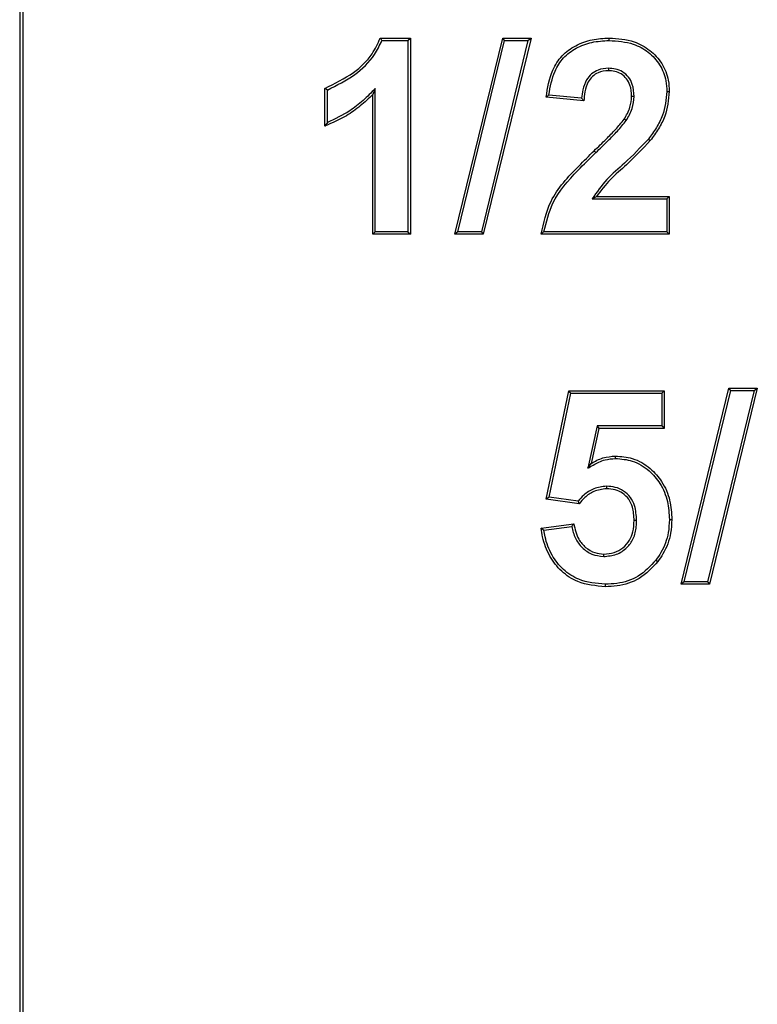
# Model space of a CAD drawing. Header units: inches. Extents: x 0.3 to 33.8, y 0.2 to 21.7.
# Tile 23 of 192: x 12.7991 to 12.8517, y 6.4267 to 6.497. Entities that reach past the tile are written whole.
import ezdxf

# ---------------------------------------------------------------- set-up
doc = ezdxf.new("R2010")
doc.units = ezdxf.units.IN
doc.header["$MEASUREMENT"] = 0

msp = doc.modelspace()

# ---------------------------------------------------------------- linework, layer by layer
at = {"color": 7, "linetype": 'Continuous', "lineweight": 25}
for p, q in [((12.799065, 6.545417), (12.799065, 6.320417)), ((12.799065, 6.545417), (12.799065, 6.320417)), ((12.799283, 6.545417), (12.799283, 6.320417)), ((12.824806, 6.495667), (12.826965, 6.495667)), ((12.824927, 6.495492), (12.82679, 6.495492)), ((12.82679, 6.495492), (12.826965, 6.495667)), ((12.82679, 6.495492), (12.82679, 6.481842)), ((12.826965, 6.495667), (12.826965, 6.481667)), ((12.83014, 6.481667), (12.833553, 6.495667)), ((12.830362, 6.481842), (12.83369, 6.495492)), ((12.835358, 6.495492), (12.832033, 6.481842)), ((12.83558, 6.495667), (12.83217, 6.481667)), ((12.83369, 6.495492), (12.833553, 6.495667)), ((12.833553, 6.495667), (12.83558, 6.495667)), ((12.83369, 6.495492), (12.835358, 6.495492)), ((12.835358, 6.495492), (12.83558, 6.495667)), ((12.841155, 6.495492), (12.841156, 6.495667)), ((12.8411, 6.493509), (12.8411, 6.493334)), ((12.820862, 6.489385), (12.820862, 6.492078)), ((12.821037, 6.489641), (12.821037, 6.491957)), ((12.824448, 6.492062), (12.824273, 6.491635)), ((12.824448, 6.481842), (12.824448, 6.492062)), ((12.824273, 6.481667), (12.824273, 6.491635)), ((12.83935, 6.49118), (12.836657, 6.491444)), ((12.839188, 6.491372), (12.836853, 6.491601)), ((12.842935, 6.491496), (12.84276, 6.491497)), ((12.845277, 6.491859), (12.845452, 6.491859)), ((12.842373, 6.489783), (12.842227, 6.489879)), ((12.843957, 6.488455), (12.844095, 6.488348)), ((12.840206, 6.487492), (12.840084, 6.487619)), ((12.839938, 6.484185), (12.84025, 6.48436)), ((12.84025, 6.48436), (12.845452, 6.48436)), ((12.845277, 6.484185), (12.845452, 6.48436)), ((12.845452, 6.48436), (12.845452, 6.481667)), ((12.839938, 6.484185), (12.845277, 6.484185)), ((12.845277, 6.484185), (12.845277, 6.481842)), ((12.824448, 6.481842), (12.824273, 6.481667)), ((12.826965, 6.481667), (12.824273, 6.481667)), ((12.82679, 6.481842), (12.824448, 6.481842)), ((12.82679, 6.481842), (12.826965, 6.481667)), ((12.830362, 6.481842), (12.83014, 6.481667)), ((12.83217, 6.481667), (12.83014, 6.481667)), ((12.832033, 6.481842), (12.830362, 6.481842)), ((12.832033, 6.481842), (12.83217, 6.481667)), ((12.845452, 6.481667), (12.836298, 6.481667)), ((12.845277, 6.481842), (12.836499, 6.481842)), ((12.845277, 6.481842), (12.845452, 6.481667)), ((12.836657, 6.462742), (12.838273, 6.470488)), ((12.836867, 6.462889), (12.838415, 6.470313)), ((12.838415, 6.470313), (12.838273, 6.470488)), ((12.838273, 6.470488), (12.845093, 6.470488)), ((12.838415, 6.470313), (12.844918, 6.470313)), ((12.844918, 6.470313), (12.845093, 6.470488)), ((12.844918, 6.470313), (12.844918, 6.467971)), ((12.845093, 6.470488), (12.845093, 6.467796)), ((12.846294, 6.456667), (12.849707, 6.470667)), ((12.846516, 6.456842), (12.849844, 6.470492)), ((12.851512, 6.470492), (12.848187, 6.456842)), ((12.851734, 6.470667), (12.848324, 6.456667)), ((12.849844, 6.470492), (12.849707, 6.470667)), ((12.849707, 6.470667), (12.851734, 6.470667)), ((12.849844, 6.470492), (12.851512, 6.470492)), ((12.851512, 6.470492), (12.851734, 6.470667)), ((12.840289, 6.467971), (12.839624, 6.464947)), ((12.840429, 6.467796), (12.83988, 6.465297)), ((12.844918, 6.467971), (12.840289, 6.467971)), ((12.840289, 6.467971), (12.840429, 6.467796)), ((12.845093, 6.467796), (12.840429, 6.467796)), ((12.844918, 6.467971), (12.845093, 6.467796)), ((12.839624, 6.464947), (12.83988, 6.465297)), ((12.841609, 6.465646), (12.841607, 6.465821)), ((12.840966, 6.463663), (12.840968, 6.463488)), ((12.836867, 6.462889), (12.836657, 6.462742)), ((12.839005, 6.462411), (12.836657, 6.462742)), ((12.838934, 6.462598), (12.836867, 6.462889)), ((12.843114, 6.461224), (12.842939, 6.461225)), ((12.845457, 6.461284), (12.845632, 6.461284)), ((12.836298, 6.460672), (12.838632, 6.460975)), ((12.836496, 6.460521), (12.838487, 6.46078)), ((12.840766, 6.458646), (12.840769, 6.458821)), ((12.8445, 6.458394), (12.844639, 6.458288)), ((12.846516, 6.456842), (12.846294, 6.456667)), ((12.848187, 6.456842), (12.846516, 6.456842)), ((12.848187, 6.456842), (12.848324, 6.456667)), ((12.84088, 6.456663), (12.840881, 6.456488)), ((12.848324, 6.456667), (12.846294, 6.456667))]:
    msp.add_line(p, q, dxfattribs=at)
at = {"color": 7, "linetype": 'Continuous', "lineweight": 25, "flags": 128}
msp.add_lwpolyline([(12.821037, 6.491957), (12.82095, 6.492017), (12.820862, 6.492078)], dxfattribs=at)
at = {"color": 7, "linetype": 'Continuous', "lineweight": 25}
for points, knots in [([(12.820862, 6.492078), (12.82156, 6.492419), (12.822823, 6.493038), (12.824196, 6.494322), (12.824631, 6.495283), (12.824806, 6.495667)], [0, 0, 0, 0, 0.425378, 0.769749, 1, 1, 1, 1]), ([(12.821037, 6.491957), (12.821707, 6.492293), (12.822971, 6.492929), (12.824317, 6.494198), (12.824764, 6.495147), (12.824927, 6.495492)], [0, 0, 0, 0, 0.417234, 0.788319, 1, 1, 1, 1]), ([(12.824927, 6.495492), (12.824906, 6.495522), (12.824866, 6.49558), (12.824826, 6.495638), (12.824806, 6.495667)], [0, 0, 0, 0, 0.5, 1, 1, 1, 1]), ([(12.836657, 6.491444), (12.836761, 6.492107), (12.836928, 6.493174), (12.837741, 6.494447), (12.838751, 6.495179), (12.839924, 6.495603), (12.84075, 6.495646), (12.841156, 6.495667)], [0, 0, 0, 0, 0.2891443, 0.4651037, 0.6413563, 0.8237298, 1, 1, 1, 1]), ([(12.836853, 6.491601), (12.836954, 6.492182), (12.83712, 6.493138), (12.837851, 6.494299), (12.838791, 6.494997), (12.839922, 6.495425), (12.840738, 6.49547), (12.841155, 6.495492)], [0, 0, 0, 0, 0.2717157, 0.4467177, 0.6220912, 0.8069852, 1, 1, 1, 1]), ([(12.841155, 6.495492), (12.841742, 6.495455), (12.842738, 6.495391), (12.84399, 6.494706), (12.844821, 6.493791), (12.845229, 6.492774), (12.845264, 6.492114), (12.845277, 6.491859)], [0, 0, 0, 0, 0.283085, 0.480774, 0.678358, 0.876064, 1, 1, 1, 1]), ([(12.841156, 6.495667), (12.841762, 6.495628), (12.842798, 6.49556), (12.844102, 6.494844), (12.844973, 6.493886), (12.845401, 6.492819), (12.845438, 6.492126), (12.845452, 6.491859)], [0, 0, 0, 0, 0.280239, 0.478628, 0.67692, 0.87533, 1, 1, 1, 1]), ([(12.8411, 6.493509), (12.840851, 6.493489), (12.840417, 6.493455), (12.839879, 6.493125), (12.839477, 6.49264), (12.839267, 6.492023), (12.839212, 6.491572), (12.839188, 6.491372)], [0, 0, 0, 0, 0.230349, 0.402355, 0.574282, 0.810911, 1, 1, 1, 1]), ([(12.842935, 6.491496), (12.842917, 6.491791), (12.842888, 6.492279), (12.842563, 6.49289), (12.842137, 6.493274), (12.841622, 6.493481), (12.841271, 6.4935), (12.8411, 6.493509)], [0, 0, 0, 0, 0.2845588, 0.4711383, 0.6584573, 0.8335535, 1, 1, 1, 1]), ([(12.8411, 6.493334), (12.840849, 6.493312), (12.840433, 6.493276), (12.839943, 6.492944), (12.839594, 6.492476), (12.839411, 6.491861), (12.839369, 6.491397), (12.83935, 6.49118)], [0, 0, 0, 0, 0.237088, 0.394716, 0.552283, 0.790185, 1, 1, 1, 1]), ([(12.84276, 6.491497), (12.842743, 6.491776), (12.842717, 6.492228), (12.842418, 6.492785), (12.842036, 6.493127), (12.841573, 6.49331), (12.841256, 6.493326), (12.8411, 6.493334)], [0, 0, 0, 0, 0.295557, 0.478191, 0.6616269, 0.8330547, 1, 1, 1, 1]), ([(12.824448, 6.492062), (12.824168, 6.491774), (12.823606, 6.491197), (12.822493, 6.490326), (12.821582, 6.489898), (12.821037, 6.489641)], [0, 0, 0, 0, 0.28591, 0.572569, 1, 1, 1, 1]), ([(12.824273, 6.491635), (12.823984, 6.491354), (12.823408, 6.490792), (12.822277, 6.49), (12.821384, 6.489612), (12.820862, 6.489385)], [0, 0, 0, 0, 0.292938, 0.586234, 1, 1, 1, 1]), ([(12.836853, 6.491601), (12.83682, 6.491574), (12.836755, 6.491522), (12.83669, 6.49147), (12.836657, 6.491444)], [0, 0, 0, 0, 0.5, 1, 1, 1, 1]), ([(12.839188, 6.491372), (12.839208, 6.491349), (12.839244, 6.491305), (12.839298, 6.491241), (12.839332, 6.491201), (12.83935, 6.49118)], [0, 0, 0, 0, 0.363255, 0.681627, 1, 1, 1, 1]), ([(12.842227, 6.489879), (12.842308, 6.490014), (12.842471, 6.490286), (12.842699, 6.490819), (12.842737, 6.491238), (12.84276, 6.491497)], [0, 0, 0, 0, 0.274938, 0.550635, 1, 1, 1, 1]), ([(12.842373, 6.489783), (12.842455, 6.489918), (12.842617, 6.49019), (12.842864, 6.490751), (12.842907, 6.491203), (12.842935, 6.491496)], [0, 0, 0, 0, 0.259928, 0.520489, 1, 1, 1, 1]), ([(12.845277, 6.491859), (12.845217, 6.491278), (12.845123, 6.490368), (12.84454, 6.489259), (12.844153, 6.488725), (12.843957, 6.488455)], [0, 0, 0, 0, 0.466315, 0.730039, 1, 1, 1, 1]), ([(12.845452, 6.491859), (12.84539, 6.491254), (12.845292, 6.490313), (12.844691, 6.48917), (12.844295, 6.488624), (12.844095, 6.488348)], [0, 0, 0, 0, 0.4709067, 0.7323924, 1, 1, 1, 1]), ([(12.840084, 6.487619), (12.840372, 6.487898), (12.840888, 6.4884), (12.841627, 6.489133), (12.842027, 6.48963), (12.842227, 6.489879)], [0, 0, 0, 0, 0.386409, 0.69258, 1, 1, 1, 1]), ([(12.821037, 6.489641), (12.821008, 6.489599), (12.82095, 6.489513), (12.820892, 6.489428), (12.820862, 6.489385)], [0, 0, 0, 0, 0.5, 1, 1, 1, 1]), ([(12.840206, 6.487492), (12.840494, 6.487772), (12.841014, 6.488278), (12.841762, 6.48902), (12.842169, 6.489528), (12.842373, 6.489783)], [0, 0, 0, 0, 0.381599, 0.69015, 1, 1, 1, 1]), ([(12.843957, 6.488455), (12.843402, 6.487867), (12.842457, 6.486863), (12.84093, 6.485615), (12.84027, 6.484664), (12.839938, 6.484185)], [0, 0, 0, 0, 0.412387, 0.703851, 1, 1, 1, 1]), ([(12.844095, 6.488348), (12.843541, 6.487759), (12.842631, 6.486794), (12.841205, 6.485605), (12.840569, 6.484776), (12.84025, 6.48436)], [0, 0, 0, 0, 0.436932, 0.717083, 1, 1, 1, 1]), ([(12.836298, 6.481667), (12.836478, 6.482473), (12.836893, 6.484338), (12.838589, 6.486156), (12.839717, 6.48726), (12.840084, 6.487619)], [0, 0, 0, 0, 0.339133, 0.785072, 1, 1, 1, 1]), ([(12.836499, 6.481842), (12.836666, 6.48254), (12.837066, 6.484203), (12.838648, 6.485965), (12.839775, 6.487071), (12.840206, 6.487492)], [0, 0, 0, 0, 0.308802, 0.736208, 1, 1, 1, 1]), ([(12.836499, 6.481842), (12.836466, 6.481813), (12.836398, 6.481755), (12.836332, 6.481697), (12.836298, 6.481667)], [0, 0, 0, 0, 0.5, 1, 1, 1, 1]), ([(12.839624, 6.464947), (12.839756, 6.465024), (12.840021, 6.465178), (12.840423, 6.465401), (12.840952, 6.465593), (12.841357, 6.465626), (12.841609, 6.465646)], [0, 0, 0, 0, 0.215425, 0.431007, 0.647069, 1, 1, 1, 1]), ([(12.83988, 6.465297), (12.840013, 6.465373), (12.840279, 6.465526), (12.840848, 6.465752), (12.841305, 6.465794), (12.841607, 6.465821)], [0, 0, 0, 0, 0.251837, 0.504321, 1, 1, 1, 1]), ([(12.841607, 6.465821), (12.842014, 6.465789), (12.842912, 6.465718), (12.844075, 6.46502), (12.844998, 6.463974), (12.845552, 6.462694), (12.845606, 6.461746), (12.845632, 6.461284)], [0, 0, 0, 0, 0.179758, 0.396266, 0.580483, 0.795045, 1, 1, 1, 1]), ([(12.841609, 6.465646), (12.842017, 6.465612), (12.842889, 6.46554), (12.844002, 6.464847), (12.844873, 6.46384), (12.845384, 6.462616), (12.845433, 6.461717), (12.845457, 6.461284)], [0, 0, 0, 0, 0.187588, 0.401002, 0.585044, 0.799746, 1, 1, 1, 1]), ([(12.840966, 6.463663), (12.840657, 6.463625), (12.840063, 6.463554), (12.839389, 6.463097), (12.839066, 6.462743), (12.838934, 6.462598)], [0, 0, 0, 0, 0.390342, 0.75013, 1, 1, 1, 1]), ([(12.840968, 6.463488), (12.840657, 6.463447), (12.840084, 6.463372), (12.83944, 6.462907), (12.839136, 6.462561), (12.839005, 6.462411)], [0, 0, 0, 0, 0.400642, 0.740167, 1, 1, 1, 1]), ([(12.843114, 6.461224), (12.843093, 6.461581), (12.843059, 6.46216), (12.842702, 6.462893), (12.84221, 6.463346), (12.841608, 6.463623), (12.841179, 6.46365), (12.840966, 6.463663)], [0, 0, 0, 0, 0.289909, 0.469913, 0.650942, 0.826837, 1, 1, 1, 1]), ([(12.842939, 6.461225), (12.842921, 6.461547), (12.842892, 6.462075), (12.842583, 6.462756), (12.842138, 6.463178), (12.841581, 6.463449), (12.841178, 6.463475), (12.840968, 6.463488)], [0, 0, 0, 0, 0.283418, 0.463778, 0.645709, 0.815569, 1, 1, 1, 1]), ([(12.838934, 6.462598), (12.838946, 6.462567), (12.838969, 6.462504), (12.838993, 6.462442), (12.839005, 6.462411)], [0, 0, 0, 0, 0.5, 1, 1, 1, 1]), ([(12.840766, 6.458646), (12.841075, 6.458675), (12.841685, 6.458732), (12.842437, 6.459224), (12.842936, 6.459934), (12.843097, 6.460634), (12.84311, 6.461077), (12.843114, 6.461224)], [0, 0, 0, 0, 0.235247, 0.463247, 0.660528, 0.887455, 1, 1, 1, 1]), ([(12.840769, 6.458821), (12.841022, 6.458841), (12.841515, 6.45888), (12.842167, 6.459245), (12.842637, 6.459764), (12.842901, 6.460457), (12.842925, 6.460947), (12.842939, 6.461225)], [0, 0, 0, 0, 0.207241, 0.402351, 0.597762, 0.772377, 1, 1, 1, 1]), ([(12.845457, 6.461284), (12.845441, 6.460972), (12.845399, 6.460152), (12.84503, 6.459157), (12.84462, 6.458567), (12.8445, 6.458394)], [0, 0, 0, 0, 0.302605, 0.795811, 1, 1, 1, 1]), ([(12.845632, 6.461284), (12.845615, 6.460959), (12.845571, 6.460108), (12.845188, 6.459077), (12.844763, 6.458467), (12.844639, 6.458288)], [0, 0, 0, 0, 0.303593, 0.796476, 1, 1, 1, 1]), ([(12.836496, 6.460521), (12.836463, 6.460547), (12.836397, 6.460597), (12.836331, 6.460647), (12.836298, 6.460672)], [0, 0, 0, 0, 0.5, 1, 1, 1, 1]), ([(12.840881, 6.456488), (12.840205, 6.456548), (12.839068, 6.456649), (12.837715, 6.457547), (12.836845, 6.458663), (12.836434, 6.459767), (12.83633, 6.460461), (12.836298, 6.460672)], [0, 0, 0, 0, 0.292574, 0.492472, 0.691979, 0.906195, 1, 1, 1, 1]), ([(12.84088, 6.456663), (12.840231, 6.45672), (12.83914, 6.456815), (12.83784, 6.457674), (12.837005, 6.458743), (12.836626, 6.459752), (12.836522, 6.460368), (12.836496, 6.460521)], [0, 0, 0, 0, 0.299707, 0.504023, 0.707928, 0.926973, 1, 1, 1, 1]), ([(12.838487, 6.46078), (12.838507, 6.460807), (12.838555, 6.460873), (12.838604, 6.460938), (12.838632, 6.460975)], [0, 0, 0, 0, 0.425199, 1, 1, 1, 1]), ([(12.838487, 6.46078), (12.838554, 6.460497), (12.838686, 6.459942), (12.839203, 6.459254), (12.839907, 6.458746), (12.840476, 6.45868), (12.840766, 6.458646)], [0, 0, 0, 0, 0.255113, 0.500376, 0.746028, 1, 1, 1, 1]), ([(12.838632, 6.460975), (12.838715, 6.46059), (12.838852, 6.459955), (12.839452, 6.45927), (12.840083, 6.458883), (12.840553, 6.458841), (12.840769, 6.458821)], [0, 0, 0, 0, 0.34968, 0.577501, 0.805865, 1, 1, 1, 1]), ([(12.8445, 6.458394), (12.844105, 6.457969), (12.843341, 6.457147), (12.841966, 6.456706), (12.841156, 6.456674), (12.84088, 6.456663)], [0, 0, 0, 0, 0.413476, 0.800059, 1, 1, 1, 1]), ([(12.844639, 6.458288), (12.844223, 6.457843), (12.843424, 6.456985), (12.841995, 6.456532), (12.841161, 6.456499), (12.840881, 6.456488)], [0, 0, 0, 0, 0.418108, 0.804597, 1, 1, 1, 1])]:
    msp.add_open_spline(points, degree=3, knots=knots, dxfattribs=at)

doc.saveas('drawing.dxf')
